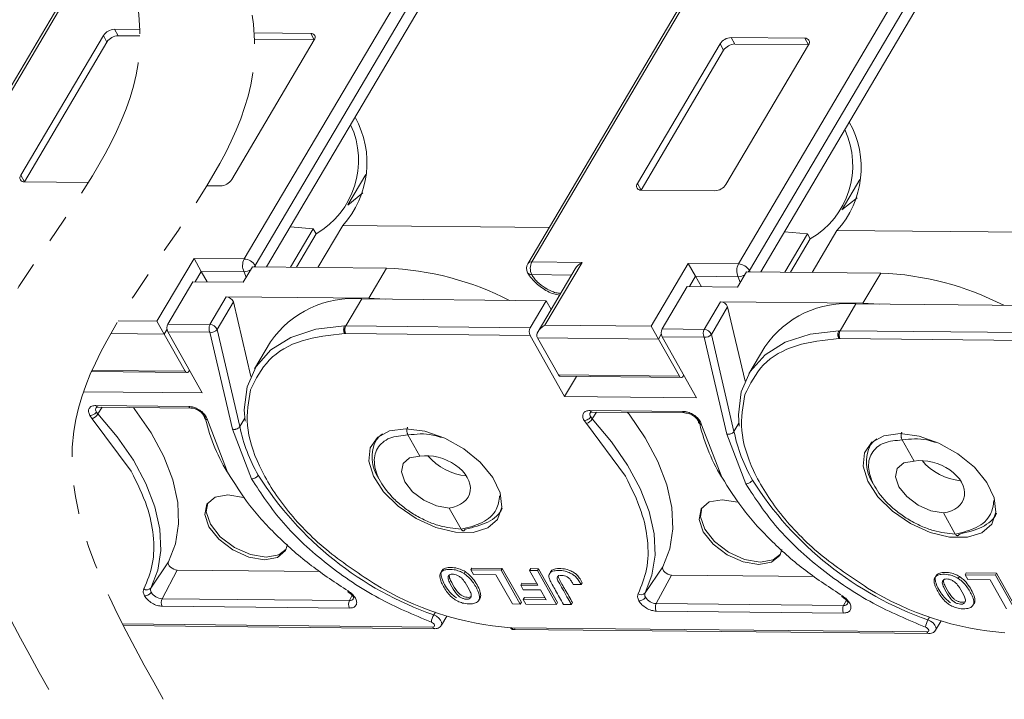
# Model space of a CAD drawing. Header units: millimetres. Extents: x 3292 to 3920, y -521 to -81.
# Tile 28 of 31: x 3741 to 3796, y -197 to -159. Entities that reach past the tile are written whole.
import ezdxf

# ---------------------------------------------------------------- set-up
doc = ezdxf.new("R2010")
doc.units = ezdxf.units.MM
doc.linetypes.add('PHANTOM2', pattern=[31.75, 15.875, -3.175, 3.175, -3.175, 3.175, -3.175])

msp = doc.modelspace()

# ---------------------------------------------------------------- linework, layer by layer
at = {"color": 7, "linetype": 'Continuous', "lineweight": 15}
for p, q in [((3745.236, -155.626), (3735.411, -172.256)), ((3735.641, -172.154), (3745.466, -155.525)), ((3763.671, -155.825), (3753.847, -172.454)), ((3764.28, -156.185), (3754.456, -172.814)), ((3779.362, -156.085), (3769.537, -172.714)), ((3769.767, -172.613), (3779.592, -155.984)), ((3791.022, -156.097), (3781.197, -172.726)), ((3791.631, -156.457), (3781.806, -173.086)), ((3755.088, -172.896), (3764.369, -157.186)), ((3782.439, -173.168), (3791.72, -157.458)), ((3746.053, -160.092), (3741.484, -167.824)), ((3746.253, -160.447), (3746.053, -160.092)), ((3748.072, -159.758), (3746.669, -159.744)), ((3746.669, -159.744), (3746.869, -160.1)), ((3748.079, -160.112), (3746.869, -160.1)), ((3757.526, -159.971), (3754.396, -159.94)), ((3757.526, -159.971), (3757.727, -160.327)), ((3746.253, -160.447), (3741.685, -168.18)), ((3753.159, -168.059), (3757.727, -160.327)), ((3757.727, -160.327), (3754.414, -160.294)), ((3780.179, -160.55), (3775.61, -168.283)), ((3780.38, -160.906), (3780.179, -160.55)), ((3780.509, -168.331), (3785.078, -160.599)), ((3784.877, -160.243), (3780.795, -160.203)), ((3780.795, -160.203), (3780.995, -160.558)), ((3785.077, -160.599), (3780.995, -160.558)), ((3784.877, -160.243), (3785.078, -160.599)), ((3780.38, -160.906), (3775.811, -168.638)), ((3759.585, -169.449), (3760.571, -167.779)), ((3741.484, -167.824), (3741.685, -168.18)), ((3741.685, -168.18), (3745.227, -168.215)), ((3775.61, -168.283), (3775.811, -168.638)), ((3786.935, -169.721), (3787.922, -168.051)), ((3751.792, -168.399), (3752.543, -168.407)), ((3760.415, -168.79), (3759.574, -169.467)), ((3775.811, -168.638), (3779.893, -168.679)), ((3787.766, -169.062), (3786.925, -169.739)), ((3756.401, -170.673), (3757.665, -170.784)), ((3756.41, -172.909), (3757.665, -170.784)), ((3757.826, -171.069), (3756.738, -172.912)), ((3757.665, -170.784), (3757.826, -171.069)), ((3759.3, -170.601), (3757.928, -172.924)), ((3759.3, -170.601), (3770.719, -170.714)), ((3783.751, -170.945), (3785.016, -171.056)), ((3783.76, -173.181), (3785.016, -171.056)), ((3785.016, -171.056), (3785.177, -171.341)), ((3786.651, -170.873), (3785.278, -173.196)), ((3786.651, -170.873), (3798.069, -170.986)), ((3785.177, -171.341), (3784.088, -173.184)), ((3751.071, -172.427), (3749.018, -175.902)), ((3753.847, -172.454), (3751.071, -172.427)), ((3751.472, -173.138), (3751.071, -172.427)), ((3772.543, -172.64), (3769.767, -172.613)), ((3770.49, -176.116), (3772.543, -172.64)), ((3778.421, -172.699), (3776.368, -176.174)), ((3781.197, -172.726), (3778.421, -172.699)), ((3778.823, -173.41), (3778.421, -172.699)), ((3751.132, -173.713), (3751.472, -173.138)), ((3751.8, -173.72), (3751.472, -173.138)), ((3751.472, -173.138), (3753.84, -173.162)), ((3753.796, -173.74), (3754.3, -172.888)), ((3753.84, -173.162), (3753.949, -173.481)), ((3754.3, -172.888), (3761.722, -172.962)), ((3754.456, -172.814), (3754.496, -172.89)), ((3761.722, -172.962), (3760.736, -174.631)), ((3772.166, -172.99), (3770.113, -176.465)), ((3781.147, -174.012), (3781.65, -173.16)), ((3781.65, -173.16), (3789.073, -173.233)), ((3781.806, -173.086), (3781.846, -173.162)), ((3789.073, -173.233), (3788.087, -174.903)), ((3749.628, -176.056), (3751.012, -173.712)), ((3751.012, -173.712), (3753.796, -173.74)), ((3769.76, -173.32), (3771.959, -173.342)), ((3778.483, -173.985), (3778.823, -173.41)), ((3779.151, -173.992), (3778.823, -173.41)), ((3778.823, -173.41), (3781.19, -173.433)), ((3781.19, -173.433), (3781.3, -173.753)), ((3776.978, -176.328), (3778.363, -173.984)), ((3778.363, -173.984), (3781.147, -174.012)), ((3752.857, -174.553), (3751.955, -176.079)), ((3752.348, -176.357), (3753.25, -174.83)), ((3760.736, -174.631), (3752.857, -174.553)), ((3753.25, -174.83), (3754.211, -178.948)), ((3759.472, -176.154), (3760.353, -174.662)), ((3770.559, -174.764), (3760.358, -174.662)), ((3760.736, -174.631), (3761.64, -174.675)), ((3770.559, -174.764), (3769.678, -176.255)), ((3770.559, -174.764), (3770.832, -175.248)), ((3780.208, -174.824), (3779.306, -176.351)), ((3788.087, -174.903), (3780.208, -174.824)), ((3788.087, -174.903), (3788.991, -174.947)), ((3779.699, -176.629), (3780.601, -175.102)), ((3780.601, -175.102), (3781.562, -179.22)), ((3786.822, -176.426), (3787.704, -174.934)), ((3797.91, -175.036), (3787.708, -174.934)), ((3749.018, -175.902), (3746.869, -175.881)), ((3749.419, -176.613), (3749.018, -175.902)), ((3749.419, -176.613), (3749.579, -176.343)), ((3749.623, -176.485), (3751.529, -179.862)), ((3751.951, -176.508), (3749.623, -176.485)), ((3751.955, -176.079), (3749.628, -176.056)), ((3753.204, -181.873), (3751.951, -176.508)), ((3753.602, -181.726), (3752.348, -176.357)), ((3759.4, -176.158), (3759.47, -176.154)), ((3769.678, -176.255), (3759.469, -176.154)), ((3776.368, -176.174), (3770.49, -176.116)), ((3776.769, -176.885), (3776.368, -176.174)), ((3779.306, -176.351), (3776.978, -176.328)), ((3786.751, -176.43), (3786.82, -176.426)), ((3797.029, -176.527), (3786.82, -176.426)), ((3746.458, -176.584), (3749.419, -176.613)), ((3749.419, -176.613), (3750.578, -178.668)), ((3755.306, -177.041), (3754.423, -178.535)), ((3759.468, -176.582), (3759.407, -176.582)), ((3769.674, -176.684), (3759.468, -176.582)), ((3771.579, -180.061), (3769.674, -176.684)), ((3770.075, -176.819), (3776.769, -176.885)), ((3771.234, -178.873), (3770.075, -176.819)), ((3776.769, -176.885), (3776.929, -176.614)), ((3776.769, -176.885), (3777.928, -178.94)), ((3776.974, -176.757), (3778.879, -180.134)), ((3779.301, -176.78), (3776.974, -176.757)), ((3780.554, -182.145), (3779.301, -176.78)), ((3780.952, -181.998), (3779.699, -176.629)), ((3786.818, -176.854), (3786.758, -176.854)), ((3797.025, -176.956), (3786.818, -176.854)), ((3782.656, -177.313), (3781.774, -178.807)), ((3745.395, -178.689), (3750.679, -178.742)), ((3750.578, -178.668), (3745.427, -178.617)), ((3777.928, -178.94), (3771.234, -178.873)), ((3771.335, -178.947), (3778.03, -179.014)), ((3772.232, -178.956), (3771.579, -180.061)), ((3751.529, -179.862), (3744.961, -179.796)), ((3778.879, -180.134), (3771.579, -180.061)), ((3745.636, -180.563), (3750.778, -180.614)), ((3745.654, -180.671), (3745.657, -180.666)), ((3745.987, -180.655), (3745.752, -181.027)), ((3745.759, -180.653), (3750.901, -180.704)), ((3772.987, -180.835), (3778.128, -180.886)), ((3745.435, -181.293), (3745.307, -181.12)), ((3747.596, -184.204), (3745.435, -181.293)), ((3751.743, -181.184), (3751.809, -181.356)), ((3751.809, -181.356), (3752.927, -184.257)), ((3753.602, -181.726), (3753.876, -181.263)), ((3772.785, -181.565), (3772.657, -181.392)), ((3773.004, -180.943), (3773.008, -180.938)), ((3773.337, -180.927), (3773.103, -181.299)), ((3773.109, -180.925), (3778.251, -180.976)), ((3754.254, -184.626), (3753.204, -181.873)), ((3774.947, -184.476), (3772.785, -181.565)), ((3779.094, -181.456), (3779.16, -181.628)), ((3779.16, -181.628), (3780.277, -184.529)), ((3780.952, -181.998), (3781.226, -181.535)), ((3761.247, -182.303), (3761.091, -182.567)), ((3763.57, -183.361), (3762.911, -182.192)), ((3781.604, -184.898), (3780.554, -182.145)), ((3790.92, -183.633), (3790.261, -182.464)), ((3788.597, -182.575), (3788.441, -182.839)), ((3765.85, -187.403), (3765.191, -186.235)), ((3793.201, -187.675), (3792.541, -186.507)), ((3748.679, -190.661), (3749.664, -189.214)), ((3766.453, -189.555), (3766.39, -189.662)), ((3766.453, -189.555), (3768.131, -189.572)), ((3768.068, -189.679), (3768.131, -189.572)), ((3768.131, -189.572), (3769.185, -191.44)), ((3769.641, -189.694), (3769.704, -189.588)), ((3769.704, -189.588), (3770.138, -189.592)), ((3770.075, -189.699), (3770.138, -189.592)), ((3770.138, -189.592), (3771.191, -191.46)), ((3776.03, -190.933), (3777.015, -189.486)), ((3750.144, -189.67), (3749.302, -191.252)), ((3758.04, -189.748), (3750.144, -189.67)), ((3766.077, -189.756), (3766.014, -189.862)), ((3766.39, -189.662), (3766.535, -189.919)), ((3768.068, -189.679), (3766.39, -189.662)), ((3766.535, -189.919), (3767.779, -189.931)), ((3767.779, -189.931), (3768.688, -191.543)), ((3769.122, -191.547), (3768.068, -189.679)), ((3770.075, -189.699), (3769.641, -189.694)), ((3769.641, -189.694), (3770.101, -190.511)), ((3771.129, -191.567), (3770.075, -189.699)), ((3770.8, -189.766), (3770.737, -189.872)), ((3777.495, -189.941), (3776.652, -191.524)), ((3785.39, -190.02), (3777.495, -189.941)), ((3793.428, -190.028), (3793.365, -190.134)), ((3793.804, -189.827), (3793.741, -189.934)), ((3793.741, -189.934), (3793.886, -190.191)), ((3795.419, -189.951), (3793.741, -189.934)), ((3793.804, -189.827), (3795.481, -189.844)), ((3795.419, -189.951), (3795.481, -189.844)), ((3796.472, -191.819), (3795.419, -189.951)), ((3795.481, -189.844), (3796.535, -191.712)), ((3769.212, -190.395), (3769.149, -190.501)), ((3769.294, -190.758), (3769.149, -190.501)), ((3770.101, -190.511), (3769.149, -190.501)), ((3769.212, -190.395), (3770.04, -190.403)), ((3772.058, -190.469), (3772.492, -190.473)), ((3772.492, -190.473), (3772.555, -190.367)), ((3793.886, -190.191), (3795.129, -190.203)), ((3795.129, -190.203), (3796.038, -191.814)), ((3759.668, -191.355), (3749.302, -191.252)), ((3759.668, -191.355), (3759.823, -191.063)), ((3766.832, -191.339), (3766.895, -191.233)), ((3769.291, -191.293), (3769.354, -191.187)), ((3770.246, -190.767), (3769.294, -190.758)), ((3769.354, -191.187), (3770.489, -191.198)), ((3770.55, -191.306), (3770.246, -190.767)), ((3759.67, -191.772), (3749.304, -191.669)), ((3768.688, -191.543), (3769.122, -191.547)), ((3769.122, -191.547), (3769.185, -191.44)), ((3769.435, -191.55), (3769.291, -191.293)), ((3769.291, -191.293), (3770.55, -191.306)), ((3769.435, -191.55), (3771.129, -191.567)), ((3771.129, -191.567), (3771.191, -191.46)), ((3771.519, -191.571), (3771.953, -191.575)), ((3771.953, -191.575), (3772.016, -191.468)), ((3787.018, -191.627), (3776.652, -191.524)), ((3787.018, -191.627), (3787.174, -191.334)), ((3794.182, -191.611), (3794.245, -191.505)), ((3764.425, -192), (3764.336, -192.15)), ((3764.76, -192.721), (3765.061, -192.211)), ((3787.02, -192.044), (3776.654, -191.941)), ((3791.776, -192.272), (3791.687, -192.422)), ((3764.282, -192.821), (3747.107, -192.65)), ((3747.152, -192.739), (3764.405, -192.911)), ((3764.781, -192.664), (3764.76, -192.721)), ((3768.652, -192.864), (3768.591, -192.863)), ((3791.632, -193.093), (3768.652, -192.864)), ((3792.111, -192.993), (3792.412, -192.483)), ((3768.775, -192.954), (3791.755, -193.183)), ((3792.132, -192.936), (3792.111, -192.993))]:
    msp.add_line(p, q, dxfattribs=at)
at = {"color": 7, "linetype": 'Continuous', "lineweight": 15, "flags": 128}
for points in [[(3754.456, -172.814), (3754.407, -172.883), (3754.402, -172.889)], [(3781.806, -173.086), (3781.758, -173.155), (3781.753, -173.161)], [(3753.894, -181.427), (3753.851, -180.802), (3754.007, -179.524), (3754.503, -178.407), (3755.32, -177.485), (3756.434, -176.79), (3757.809, -176.343), (3759.4, -176.158)], [(3781.244, -181.699), (3781.202, -181.074), (3781.358, -179.796), (3781.853, -178.679), (3782.671, -177.757), (3783.785, -177.062), (3785.16, -176.615), (3786.751, -176.43)], [(3750.578, -178.668), (3750.614, -178.714), (3750.656, -178.739), (3750.701, -178.739), (3750.744, -178.716), (3750.781, -178.671), (3750.808, -178.609), (3750.813, -178.593)], [(3777.928, -178.94), (3777.964, -178.986), (3778.007, -179.011), (3778.052, -179.011), (3778.095, -178.988), (3778.132, -178.943), (3778.159, -178.881), (3778.163, -178.865)], [(3749.664, -189.214), (3750.053, -188.215), (3750.221, -187.112), (3750.166, -185.925), (3749.889, -184.675), (3749.394, -183.385), (3748.691, -182.077), (3747.792, -180.775), (3747.713, -180.672)], [(3748.679, -190.661), (3749.064, -189.67), (3749.231, -188.576), (3749.177, -187.399), (3748.902, -186.16), (3748.411, -184.88), (3747.714, -183.582), (3746.822, -182.291), (3745.752, -181.027)], [(3776.03, -190.933), (3776.415, -189.942), (3776.582, -188.848), (3776.527, -187.671), (3776.252, -186.431), (3775.762, -185.152), (3775.065, -183.854), (3774.173, -182.563), (3773.103, -181.299)], [(3777.015, -189.486), (3777.403, -188.487), (3777.571, -187.384), (3777.516, -186.197), (3777.239, -184.947), (3776.745, -183.657), (3776.042, -182.349), (3775.143, -181.047), (3775.063, -180.944)], [(3762.797, -181.847), (3763.844, -181.984), (3764.942, -182.366), (3765.994, -182.957), (3766.907, -183.705), (3767.598, -184.544), (3768.007, -185.4), (3768.098, -186.195), (3767.862, -186.861), (3767.321, -187.336), (3766.522, -187.58), (3765.536, -187.57), (3764.451, -187.308), (3763.364, -186.816), (3762.371, -186.139), (3761.56, -185.336), (3761.003, -184.479), (3760.751, -183.644), (3760.824, -182.905), (3761.217, -182.328), (3761.895, -181.965), (3762.797, -181.847)], [(3761.161, -182.46), (3761.307, -182.291), (3761.507, -182.126)], [(3790.148, -182.118), (3791.195, -182.256), (3792.293, -182.638), (3793.345, -183.229), (3794.257, -183.977), (3794.949, -184.816), (3795.358, -185.672), (3795.449, -186.467), (3795.213, -187.133), (3794.671, -187.608), (3793.872, -187.852), (3792.887, -187.842), (3791.802, -187.58), (3790.715, -187.088), (3789.722, -186.41), (3788.911, -185.608), (3788.354, -184.751), (3788.101, -183.916), (3788.175, -183.177), (3788.568, -182.6), (3789.246, -182.237), (3790.148, -182.118)], [(3788.512, -182.732), (3788.658, -182.563), (3788.858, -182.398)], [(3765.191, -186.235), (3764.498, -186.119), (3763.787, -185.802), (3763.166, -185.333), (3762.731, -184.781), (3762.546, -184.233), (3762.641, -183.77), (3763, -183.464), (3763.57, -183.361)], [(3792.541, -186.507), (3791.848, -186.391), (3791.137, -186.074), (3790.517, -185.605), (3790.081, -185.053), (3789.896, -184.505), (3789.991, -184.042), (3790.351, -183.736), (3790.92, -183.633)], [(3754.973, -189.093), (3754.107, -188.948), (3753.218, -188.552), (3752.442, -187.965), (3751.898, -187.276), (3751.667, -186.59), (3751.785, -186.012), (3752.234, -185.629), (3752.946, -185.5), (3753.813, -185.645), (3753.857, -185.659)], [(3782.324, -189.365), (3781.457, -189.22), (3780.569, -188.824), (3779.793, -188.237), (3779.248, -187.548), (3779.017, -186.862), (3779.136, -186.284), (3779.585, -185.901), (3780.297, -185.772), (3781.163, -185.917), (3781.233, -185.939)], [(3751.831, -185.943), (3751.751, -186.448), (3751.982, -187.134), (3752.526, -187.823), (3753.302, -188.41), (3754.191, -188.806), (3755.057, -188.951)], [(3779.181, -186.215), (3779.101, -186.72), (3779.332, -187.406), (3779.877, -188.095), (3780.653, -188.682), (3781.541, -189.078), (3782.408, -189.223)], [(3756.248, -188.25), (3756.134, -188.581), (3755.685, -188.964), (3754.973, -189.093)], [(3755.057, -188.951), (3755.769, -188.822), (3756.173, -188.508)], [(3783.596, -188.537), (3783.485, -188.853), (3783.036, -189.236), (3782.324, -189.365)], [(3782.408, -189.223), (3783.12, -189.094), (3783.523, -188.78)], [(3749.664, -189.214), (3749.649, -189.277), (3749.662, -189.351), (3749.704, -189.429), (3749.769, -189.504), (3749.854, -189.571), (3749.95, -189.624), (3750.049, -189.657), (3750.144, -189.67)], [(3777.015, -189.486), (3776.999, -189.549), (3777.013, -189.623), (3777.054, -189.701), (3777.12, -189.776), (3777.204, -189.843), (3777.3, -189.896), (3777.4, -189.929), (3777.495, -189.941)], [(3759.603, -190.825), (3759.587, -190.849), (3759.577, -190.864), (3759.571, -190.871), (3759.571, -190.87)], [(3786.954, -191.097), (3786.938, -191.121), (3786.927, -191.136), (3786.922, -191.143), (3786.921, -191.142)], [(3764.336, -192.15), (3764.485, -192.222), (3764.617, -192.321), (3764.717, -192.436), (3764.774, -192.554), (3764.781, -192.662), (3764.781, -192.664)], [(3764.205, -192.554), (3764.264, -192.582), (3764.316, -192.622), (3764.356, -192.667), (3764.379, -192.714), (3764.382, -192.757), (3764.365, -192.791), (3764.33, -192.813), (3764.282, -192.821)], [(3791.556, -192.826), (3791.615, -192.854), (3791.667, -192.894), (3791.707, -192.939), (3791.729, -192.986), (3791.732, -193.029), (3791.716, -193.063), (3791.681, -193.085), (3791.632, -193.093)], [(3791.687, -192.422), (3791.836, -192.494), (3791.967, -192.593), (3792.067, -192.708), (3792.124, -192.826), (3792.132, -192.934), (3792.132, -192.936)]]:
    msp.add_lwpolyline(points, dxfattribs=at)
at = {"color": 7, "linetype": 'Continuous', "lineweight": 15}
for centre, radius, start, end in [((3746.696, -160.512), 0.769, 92.0373, 146.8179), ((3746.896, -160.868), 0.769, 92.0373, 146.8179), ((3757.559, -160.187), 0.218, 320.211, 98.6442), ((3780.822, -160.971), 0.769, 92.0373, 146.8179), ((3781.023, -161.326), 0.769, 92.0373, 146.8179), ((3784.91, -160.459), 0.218, 320.211, 98.6442), ((3755.474, -167.001), 4.699, 300.0432, 24.8613), ((3755.484, -167.13), 5.158, 317.7133, 29.2632), ((3782.834, -167.402), 5.158, 317.7133, 29.2632), ((3782.824, -167.273), 4.699, 300.0432, 24.8613), ((3741.652, -167.964), 0.218, 140.211, 278.6442), ((3752.515, -167.639), 0.769, 272.0373, 326.8179), ((3775.778, -168.422), 0.218, 140.211, 278.6442), ((3779.866, -167.911), 0.769, 272.0373, 326.8179), ((3754.525, -172.815), 0.768, 152.0331, 206.8221), ((3753.804, -173.222), 0.768, 32.0331, 86.8221), ((3769.968, -172.968), 0.5, 149.4249, 209.4276), ((3769.74, -172.863), 0.251, 83.81, 143.7347), ((3770.446, -172.973), 0.768, 152.0331, 206.8221), ((3781.876, -173.087), 0.768, 152.0331, 206.8221), ((3781.155, -173.494), 0.768, 32.0331, 86.8221), ((3753.819, -172.429), 0.733, 271.5901, 301.3961), ((3761.088, -189.28), 16.331, 62.8879, 87.7746), ((3769.732, -173.082), 0.24, 213.4737, 276.6896), ((3788.439, -189.552), 16.331, 62.8879, 87.7746), ((3781.17, -172.7), 0.733, 271.5901, 301.3961), ((3752.843, -174.989), 0.437, 21.3105, 88.2063), ((3759.859, -180.159), 5.518, 84.9102, 145.6013), ((3780.194, -175.261), 0.437, 21.3105, 88.2063), ((3787.209, -180.431), 5.518, 84.9102, 145.6013), ((3750.039, -176.274), 0.466, 152.0331, 206.8221), ((3752.367, -176.298), 0.466, 152.0331, 206.8221), ((3752.038, -176.137), 0.38, 256.8367, 324.7558), ((3751.942, -176.515), 0.437, 21.3105, 88.2063), ((3759.891, -176.371), 0.473, 164.9284, 206.5629), ((3770.09, -176.474), 0.466, 152.0331, 206.8221), ((3777.39, -176.546), 0.466, 152.0331, 206.8221), ((3779.717, -176.57), 0.466, 152.0331, 206.8221), ((3779.292, -176.787), 0.437, 21.3105, 88.2063), ((3787.241, -176.643), 0.473, 164.9284, 206.5629), ((3779.388, -176.409), 0.38, 256.8367, 324.7558), ((3771.346, -178.826), 0.122, 202.656, 264.887), ((3745.86, -180.781), 0.234, 152.1267, 216.8181), ((3745.771, -180.507), 0.146, 202.383, 265.1601), ((3750.914, -180.558), 0.147, 202.4741, 264.2457), ((3773.122, -180.779), 0.146, 202.383, 265.1601), ((3778.264, -180.83), 0.147, 202.4741, 264.2457), ((3745.177, -180.661), 0.682, 292.221, 327.543), ((3746.167, -180.637), 0.57, 209.8948, 223.2837), ((3751.848, -181.138), 0.221, 203.0502, 259.9946), ((3761.826, -178.878), 10.407, 192.2476, 210.969), ((3772.528, -180.933), 0.682, 292.221, 327.543), ((3773.211, -181.053), 0.234, 152.1267, 216.8181), ((3773.518, -180.909), 0.57, 209.8948, 223.2837), ((3789.177, -179.15), 10.407, 192.2476, 210.969), ((3762.298, -179.95), 8.876, 191.5427, 210.202), ((3779.198, -181.41), 0.221, 203.0502, 259.9946), ((3762.982, -183.422), 2.059, 152.1644, 215.3955), ((3789.649, -180.222), 8.876, 191.5427, 210.202), ((3790.333, -183.694), 2.059, 152.1644, 215.3955), ((3766.455, -181.269), 3.202, 220.2871, 264.4174), ((3793.806, -181.541), 3.202, 220.2871, 264.4174), ((3770.526, -174.42), 18.78, 212.1561, 250.7561), ((3797.877, -174.692), 18.78, 212.1561, 250.7561), ((3748.459, -190.474), 0.289, 235.8263, 319.7248), ((3748.911, -190.756), 0.251, 157.6361, 214.6524), ((3769.884, -176.015), 16.898, 238.2774, 265.6137), ((3797.234, -176.287), 16.898, 238.2774, 265.6137), ((3749.343, -190.5), 0.753, 212.033, 266.8221), ((3749.723, -191.458), 0.469, 153.8942, 206.6934), ((3759.697, -191.119), 0.238, 262.8197, 327.5993), ((3775.81, -190.746), 0.289, 235.8263, 319.7248), ((3776.262, -191.028), 0.251, 157.6361, 214.6524), ((3776.694, -190.772), 0.753, 212.033, 266.8221), ((3760.089, -191.561), 0.469, 153.8942, 206.6934), ((3777.073, -191.73), 0.469, 153.8942, 206.6934), ((3787.439, -191.833), 0.469, 153.8942, 206.6934), ((3787.048, -191.391), 0.238, 262.8197, 327.5993), ((3765.19, -192.651), 0.99, 149.619, 174.3706), ((3764.421, -192.759), 0.152, 203.8077, 263.7242), ((3768.79, -192.805), 0.15, 203.2684, 264.289), ((3792.541, -192.923), 0.99, 149.619, 174.3706), ((3791.772, -193.031), 0.152, 203.8077, 263.7242)]:
    msp.add_arc(centre, radius, start, end, dxfattribs=at)
for centre, major_axis, ratio, start_param, end_param in [((3772.744, -172.996), (-0.616, -0.347), 0.577382, 4.712389, 5.497706), ((3770.69, -176.471), (-0.616, -0.347), 0.577382, 4.712389, 6.283185), ((3764.38, -184.798), (1.936, -0.657), 0.673766, 5.357573, 8.499166), ((3791.731, -185.07), (1.936, -0.657), 0.673766, 5.357573, 8.499166)]:
    msp.add_ellipse(centre, major_axis=major_axis, ratio=ratio, start_param=start_param, end_param=end_param, dxfattribs=at)
at = {"color": 3, "linetype": 'PHANTOM2', "lineweight": 9, "ltscale": 0.5}
for points in [[(3743.027, -146.786), (3747.975, -161.632), (3738.078, -181.426), (3743.027, -196.272)], [(3749.369, -147.333), (3754.318, -162.179), (3744.42, -181.973), (3749.369, -196.819)]]:
    msp.add_spline(points, degree=3, dxfattribs=at)
at = {"color": 7, "linetype": 'Continuous', "lineweight": 15}
for points, knots in [([(3769.532, -173.214), (3769.603, -173.324), (3769.797, -173.625), (3770.286, -174.049), (3770.848, -174.375), (3771.191, -174.439), (3771.298, -174.459)], [0, 0, 0, 0, 0.187855, 0.517251, 0.847779, 1, 1, 1, 1]), ([(3771.356, -174.362), (3771.27, -174.352), (3771.095, -174.332), (3770.814, -174.222), (3770.632, -174.13), (3770.541, -174.075), (3770.529, -174.068), (3770.355, -173.964), (3770.121, -173.781), (3769.943, -173.583), (3769.866, -173.484), (3769.818, -173.417), (3769.78, -173.354), (3769.76, -173.32)], [0, 0, 0, 0, 0.143531, 0.290073, 0.436873, 0.437509, 0.442594, 0.456793, 0.729045, 0.864377, 0.871149, 0.931871, 1, 1, 1, 1]), ([(3759.434, -176.248), (3759.426, -176.271), (3759.413, -176.311), (3759.4, -176.383), (3759.393, -176.455), (3759.395, -176.527), (3759.403, -176.564), (3759.407, -176.582)], [0, 0, 0, 0, 0.200957, 0.349358, 0.590717, 0.801155, 1, 1, 1, 1]), ([(3759.469, -176.154), (3759.462, -176.166), (3759.445, -176.194), (3759.438, -176.228), (3759.434, -176.248)], [0, 0, 0, 0, 0.417545, 1, 1, 1, 1]), ([(3786.784, -176.52), (3786.777, -176.543), (3786.764, -176.583), (3786.751, -176.655), (3786.744, -176.727), (3786.746, -176.799), (3786.754, -176.836), (3786.758, -176.854)], [0, 0, 0, 0, 0.200957, 0.349358, 0.590717, 0.801155, 1, 1, 1, 1]), ([(3786.82, -176.426), (3786.813, -176.438), (3786.796, -176.466), (3786.789, -176.5), (3786.784, -176.52)], [0, 0, 0, 0, 0.417545, 1, 1, 1, 1]), ([(3759.407, -176.582), (3758.59, -176.672), (3756.921, -176.857), (3755.07, -177.939), (3754.492, -179.105), (3754.203, -179.688)], [0, 0, 0, 0, 0.324045, 0.662023, 1, 1, 1, 1]), ([(3786.758, -176.854), (3785.941, -176.944), (3784.271, -177.129), (3782.42, -178.21), (3781.843, -179.377), (3781.554, -179.96)], [0, 0, 0, 0, 0.324045, 0.662023, 1, 1, 1, 1]), ([(3754.203, -179.688), (3754.089, -180.329), (3753.861, -181.611), (3754.577, -183.921), (3756.068, -186.295), (3758.264, -188.579), (3760.1, -189.794), (3760.999, -190.388)], [0, 0, 0, 0, 0.196619, 0.393237, 0.598309, 0.803381, 1, 1, 1, 1]), ([(3781.554, -179.96), (3781.44, -180.601), (3781.211, -181.883), (3781.927, -184.193), (3783.419, -186.567), (3785.615, -188.851), (3787.451, -190.066), (3788.349, -190.66)], [0, 0, 0, 0, 0.196619, 0.393237, 0.598309, 0.803381, 1, 1, 1, 1]), ([(3745.307, -181.12), (3745.275, -181.046), (3745.211, -180.898), (3745.255, -180.713), (3745.396, -180.585), (3745.556, -180.57), (3745.636, -180.563)], [0, 0, 0, 0, 0.250177, 0.500521, 0.750628, 1, 1, 1, 1]), ([(3745.658, -180.667), (3745.657, -180.668), (3745.655, -180.67), (3745.691, -180.654), (3745.733, -180.653), (3745.759, -180.653)], [0, 0, 0, 0, 0.206366, 0.51494, 1, 1, 1, 1]), ([(3750.778, -180.614), (3750.867, -180.623), (3751.041, -180.641), (3751.285, -180.751), (3751.467, -180.872), (3751.624, -181.009), (3751.699, -181.118), (3751.743, -181.184)], [0, 0, 0, 0, 0.249471, 0.485923, 0.631324, 0.776361, 1, 1, 1, 1]), ([(3750.898, -180.704), (3750.937, -180.706), (3751.015, -180.712), (3751.141, -180.747), (3751.265, -180.801), (3751.38, -180.871), (3751.481, -180.954), (3751.561, -181.044), (3751.62, -181.137), (3751.636, -181.195), (3751.644, -181.225)], [0, 0, 0, 0, 0.1272889, 0.2539041, 0.3798551, 0.505152, 0.6298047, 0.7538234, 0.8772184, 1, 1, 1, 1]), ([(3772.657, -181.392), (3772.625, -181.318), (3772.561, -181.17), (3772.606, -180.985), (3772.747, -180.857), (3772.907, -180.842), (3772.987, -180.835)], [0, 0, 0, 0, 0.250177, 0.500521, 0.750628, 1, 1, 1, 1]), ([(3778.128, -180.886), (3778.218, -180.895), (3778.392, -180.913), (3778.636, -181.023), (3778.817, -181.144), (3778.975, -181.281), (3779.049, -181.39), (3779.094, -181.456)], [0, 0, 0, 0, 0.249471, 0.485923, 0.631324, 0.776361, 1, 1, 1, 1]), ([(3745.307, -181.12), (3745.343, -181.117), (3745.418, -181.11), (3745.531, -181.057), (3745.62, -180.99), (3745.656, -180.943), (3745.673, -180.921)], [0, 0, 0, 0, 0.270897, 0.562244, 0.789076, 1, 1, 1, 1]), ([(3772.657, -181.392), (3772.693, -181.389), (3772.768, -181.382), (3772.881, -181.329), (3772.971, -181.262), (3773.007, -181.215), (3773.024, -181.193)], [0, 0, 0, 0, 0.270897, 0.562244, 0.789076, 1, 1, 1, 1]), ([(3773.009, -180.939), (3773.008, -180.94), (3773.006, -180.942), (3773.042, -180.926), (3773.084, -180.925), (3773.109, -180.925)], [0, 0, 0, 0, 0.206366, 0.51494, 1, 1, 1, 1]), ([(3778.249, -180.976), (3778.288, -180.978), (3778.366, -180.983), (3778.492, -181.019), (3778.615, -181.073), (3778.73, -181.143), (3778.831, -181.226), (3778.912, -181.316), (3778.97, -181.409), (3778.987, -181.467), (3778.995, -181.497)], [0, 0, 0, 0, 0.127289, 0.253904, 0.379855, 0.505152, 0.629805, 0.753823, 0.877218, 1, 1, 1, 1]), ([(3753.602, -181.726), (3753.586, -181.748), (3753.552, -181.794), (3753.479, -181.84), (3753.406, -181.868), (3753.341, -181.882), (3753.271, -181.886), (3753.227, -181.878), (3753.204, -181.873)], [0, 0, 0, 0, 0.197231, 0.429158, 0.558746, 0.697086, 0.844173, 1, 1, 1, 1]), ([(3762.911, -182.192), (3762.898, -182.167), (3762.877, -182.125), (3762.859, -182.049), (3762.852, -181.984), (3762.852, -181.917), (3762.859, -181.853), (3762.873, -181.8), (3762.885, -181.773), (3762.889, -181.763)], [0, 0, 0, 0, 0.204049, 0.340626, 0.499474, 0.615725, 0.75984, 0.920238, 1, 1, 1, 1]), ([(3765.85, -187.403), (3765.453, -187.365), (3764.842, -187.305), (3763.961, -186.972), (3763.292, -186.63), (3762.669, -186.208), (3761.968, -185.599), (3761.317, -184.767), (3761.032, -183.94), (3761.05, -183.337), (3761.202, -182.924), (3761.49, -182.591), (3762.003, -182.272), (3762.553, -182.224), (3762.911, -182.192)], [0, 0, 0, 0, 0.120094, 0.184653, 0.250509, 0.316292, 0.380636, 0.5, 0.619364, 0.683708, 0.749491, 0.815347, 0.879906, 1, 1, 1, 1]), ([(3762.911, -182.192), (3763.364, -182.143), (3763.97, -182.078), (3764.596, -182.281), (3764.754, -182.332)], [0, 0, 0, 0, 0.747581, 1, 1, 1, 1]), ([(3780.952, -181.998), (3780.937, -182.02), (3780.903, -182.066), (3780.83, -182.112), (3780.756, -182.14), (3780.692, -182.154), (3780.622, -182.158), (3780.577, -182.15), (3780.554, -182.145)], [0, 0, 0, 0, 0.197231, 0.429158, 0.558746, 0.697086, 0.844173, 1, 1, 1, 1]), ([(3793.201, -187.675), (3792.803, -187.636), (3792.193, -187.577), (3791.311, -187.244), (3790.643, -186.902), (3790.02, -186.48), (3789.318, -185.871), (3788.668, -185.039), (3788.382, -184.212), (3788.4, -183.609), (3788.552, -183.196), (3788.84, -182.863), (3789.354, -182.544), (3789.903, -182.496), (3790.261, -182.464)], [0, 0, 0, 0, 0.1200938, 0.1846527, 0.2505093, 0.3162915, 0.3806362, 0.5, 0.6193638, 0.6837085, 0.7494907, 0.8153473, 0.8799062, 1, 1, 1, 1]), ([(3790.261, -182.464), (3790.249, -182.439), (3790.228, -182.397), (3790.21, -182.321), (3790.203, -182.256), (3790.203, -182.189), (3790.21, -182.125), (3790.223, -182.072), (3790.235, -182.045), (3790.24, -182.035)], [0, 0, 0, 0, 0.204049, 0.340626, 0.499474, 0.615725, 0.75984, 0.920238, 1, 1, 1, 1]), ([(3790.261, -182.464), (3790.714, -182.415), (3791.321, -182.35), (3791.947, -182.553), (3792.105, -182.604)], [0, 0, 0, 0, 0.747581, 1, 1, 1, 1]), ([(3748.297, -190.713), (3748.481, -190.269), (3748.857, -189.368), (3748.873, -187.802), (3748.522, -186.067), (3747.921, -184.857), (3747.596, -184.204)], [0, 0, 0, 0, 0.244254, 0.496621, 0.728157, 1, 1, 1, 1]), ([(3752.927, -184.257), (3753.308, -184.865), (3754.071, -186.083), (3755.675, -187.833), (3757.516, -189.457), (3758.911, -190.371), (3759.603, -190.825)], [0, 0, 0, 0, 0.252852, 0.506156, 0.754853, 1, 1, 1, 1]), ([(3754.254, -184.626), (3754.291, -184.622), (3754.369, -184.615), (3754.486, -184.558), (3754.576, -184.487), (3754.611, -184.439), (3754.627, -184.415)], [0, 0, 0, 0, 0.270259, 0.562427, 0.789735, 1, 1, 1, 1]), ([(3764.205, -192.554), (3763.223, -192.142), (3761.204, -191.297), (3758.368, -189.379), (3755.878, -187.102), (3754.792, -185.447), (3754.254, -184.626)], [0, 0, 0, 0, 0.237855, 0.488911, 0.746343, 1, 1, 1, 1]), ([(3775.647, -190.985), (3775.832, -190.541), (3776.207, -189.64), (3776.224, -188.074), (3775.873, -186.339), (3775.272, -185.129), (3774.947, -184.476)], [0, 0, 0, 0, 0.244254, 0.496621, 0.728157, 1, 1, 1, 1]), ([(3780.277, -184.529), (3780.659, -185.137), (3781.422, -186.355), (3783.026, -188.105), (3784.867, -189.729), (3786.262, -190.643), (3786.954, -191.097)], [0, 0, 0, 0, 0.252852, 0.506156, 0.754853, 1, 1, 1, 1]), ([(3781.604, -184.898), (3781.642, -184.894), (3781.719, -184.887), (3781.836, -184.83), (3781.927, -184.759), (3781.961, -184.71), (3781.978, -184.687)], [0, 0, 0, 0, 0.270259, 0.562427, 0.789735, 1, 1, 1, 1]), ([(3791.556, -192.826), (3790.574, -192.414), (3788.555, -191.569), (3785.718, -189.651), (3783.228, -187.374), (3782.143, -185.719), (3781.604, -184.898)], [0, 0, 0, 0, 0.237855, 0.488911, 0.746343, 1, 1, 1, 1]), ([(3767.985, -185.555), (3767.946, -185.815), (3767.856, -186.414), (3767.087, -187.112), (3766.259, -187.307), (3765.85, -187.403)], [0, 0, 0, 0, 0.279487, 0.643591, 1, 1, 1, 1]), ([(3768.131, -186.245), (3768.13, -186.248), (3767.997, -186.574), (3767.385, -187.088), (3766.528, -187.297), (3766.1, -187.402)], [0, 0, 0, 0, 0.0049582, 0.5027827, 1, 1, 1, 1]), ([(3795.336, -185.827), (3795.297, -186.087), (3795.207, -186.686), (3794.437, -187.384), (3793.61, -187.579), (3793.201, -187.675)], [0, 0, 0, 0, 0.279487, 0.643591, 1, 1, 1, 1]), ([(3795.481, -186.517), (3795.48, -186.52), (3795.348, -186.846), (3794.736, -187.36), (3793.879, -187.569), (3793.45, -187.674)], [0, 0, 0, 0, 0.0049582, 0.5027827, 1, 1, 1, 1]), ([(3766.072, -187.406), (3766.065, -187.418), (3766.048, -187.449), (3766.016, -187.48), (3765.98, -187.495), (3765.94, -187.493), (3765.894, -187.469), (3765.865, -187.425), (3765.85, -187.403)], [0, 0, 0, 0, 0.117799, 0.292406, 0.452272, 0.572429, 0.783057, 1, 1, 1, 1]), ([(3793.422, -187.678), (3793.415, -187.69), (3793.399, -187.721), (3793.366, -187.752), (3793.331, -187.767), (3793.291, -187.765), (3793.245, -187.741), (3793.215, -187.697), (3793.201, -187.675)], [0, 0, 0, 0, 0.117799, 0.292406, 0.452272, 0.572429, 0.783057, 1, 1, 1, 1]), ([(3765.589, -191.205), (3765.516, -191.152), (3765.322, -191.012), (3765.003, -190.609), (3764.768, -190.184), (3764.721, -189.818), (3764.806, -189.649), (3764.997, -189.54), (3765.286, -189.51), (3765.621, -189.549), (3765.899, -189.651), (3766.034, -189.731), (3766.077, -189.756)], [0, 0, 0, 0, 0.068925, 0.181835, 0.429589, 0.512717, 0.596699, 0.671038, 0.773392, 0.880953, 0.962175, 1, 1, 1, 1]), ([(3770.807, -189.77), (3770.829, -189.738), (3770.885, -189.654), (3771.117, -189.581), (3771.437, -189.572), (3771.776, -189.647), (3772.032, -189.759), (3772.239, -189.908), (3772.42, -190.116), (3772.505, -190.274), (3772.555, -190.367)], [0, 0, 0, 0, 0.078606, 0.2069388, 0.4061748, 0.5468783, 0.6491422, 0.7363127, 0.84596, 1, 1, 1, 1]), ([(3766.014, -189.862), (3765.924, -189.813), (3765.743, -189.713), (3765.407, -189.629), (3765.093, -189.619), (3764.826, -189.69), (3764.687, -189.832), (3764.664, -190.014), (3764.703, -190.193), (3764.782, -190.397), (3764.911, -190.64), (3765.09, -190.911), (3765.294, -191.147), (3765.461, -191.266), (3765.527, -191.312)], [0, 0, 0, 0, 0.077726, 0.155352, 0.276594, 0.36227, 0.448522, 0.525591, 0.586453, 0.64883, 0.745829, 0.844558, 0.939133, 1, 1, 1, 1]), ([(3765.14, -190.017), (3765.135, -190.042), (3765.118, -190.138), (3765.24, -190.428), (3765.426, -190.76), (3765.645, -191.058), (3765.831, -191.189), (3765.981, -191.258), (3766.13, -191.289), (3766.26, -191.279), (3766.354, -191.234), (3766.387, -191.183), (3766.402, -191.158)], [0, 0, 0, 0, 0.049968, 0.193018, 0.475404, 0.617015, 0.680621, 0.743737, 0.81298, 0.874323, 0.941059, 1, 1, 1, 1]), ([(3766.402, -191.158), (3766.408, -191.135), (3766.429, -191.052), (3766.325, -190.773), (3766.142, -190.446), (3765.922, -190.143), (3765.734, -189.999), (3765.583, -189.924), (3765.434, -189.884), (3765.303, -189.884), (3765.192, -189.924), (3765.158, -189.984), (3765.14, -190.017)], [0, 0, 0, 0, 0.047136, 0.170596, 0.457333, 0.600622, 0.668644, 0.736207, 0.798456, 0.860666, 0.924302, 1, 1, 1, 1]), ([(3765.203, -189.91), (3765.198, -189.935), (3765.181, -190.032), (3765.303, -190.322), (3765.488, -190.653), (3765.708, -190.951), (3765.894, -191.082), (3766.045, -191.152), (3766.192, -191.181), (3766.315, -191.176), (3766.366, -191.145), (3766.389, -191.131)], [0, 0, 0, 0, 0.054028, 0.208702, 0.514034, 0.667152, 0.735927, 0.804172, 0.879041, 0.945368, 1, 1, 1, 1]), ([(3765.527, -191.312), (3765.616, -191.361), (3765.796, -191.46), (3766.132, -191.542), (3766.451, -191.55), (3766.722, -191.475), (3766.864, -191.328), (3766.881, -191.139), (3766.837, -190.955), (3766.753, -190.751), (3766.624, -190.513), (3766.445, -190.249), (3766.241, -190.02), (3766.076, -189.906), (3766.014, -189.862)], [0, 0, 0, 0, 0.077118, 0.154064, 0.277592, 0.365915, 0.454804, 0.533143, 0.595307, 0.659002, 0.75277, 0.848192, 0.942337, 1, 1, 1, 1]), ([(3766.077, -189.756), (3766.153, -189.81), (3766.351, -189.952), (3766.67, -190.352), (3766.907, -190.775), (3766.947, -191.131), (3766.899, -191.267), (3766.831, -191.305), (3766.824, -191.309)], [0, 0, 0, 0, 0.117457, 0.305676, 0.706483, 0.844452, 0.983916, 1, 1, 1, 1]), ([(3772.492, -190.473), (3772.453, -190.402), (3772.375, -190.257), (3772.224, -190.06), (3772.03, -189.903), (3771.796, -189.785), (3771.481, -189.692), (3771.151, -189.679), (3770.888, -189.732), (3770.745, -189.835), (3770.693, -189.976), (3770.725, -190.141), (3770.806, -190.312), (3770.93, -190.525), (3771.164, -190.945), (3771.372, -191.311), (3771.519, -191.571)], [0, 0, 0, 0, 0.060966, 0.122555, 0.166943, 0.211374, 0.27887, 0.373201, 0.446631, 0.499185, 0.54401, 0.599254, 0.643956, 0.689261, 0.779896, 1, 1, 1, 1]), ([(3771.953, -191.575), (3771.912, -191.503), (3771.709, -191.144), (3771.471, -190.705), (3771.228, -190.302), (3771.171, -190.159), (3771.162, -190.076), (3771.196, -190.017), (3771.281, -189.975), (3771.409, -189.963), (3771.564, -189.976), (3771.663, -190.019), (3771.713, -190.041)], [0, 0, 0, 0, 0.10516, 0.525798, 0.642954, 0.69438, 0.736747, 0.770674, 0.814759, 0.886948, 0.943322, 1, 1, 1, 1]), ([(3771.239, -189.951), (3771.238, -189.952), (3771.225, -189.969), (3771.231, -190.035), (3771.327, -190.301), (3771.648, -190.793), (3771.887, -191.233), (3772.016, -191.468)], [0, 0, 0, 0, 0.003933, 0.049021, 0.135844, 0.537241, 1, 1, 1, 1]), ([(3771.713, -190.041), (3771.736, -190.054), (3771.791, -190.085), (3771.882, -190.172), (3771.968, -190.304), (3772.025, -190.41), (3772.058, -190.469)], [0, 0, 0, 0, 0.120772, 0.299416, 0.603738, 1, 1, 1, 1]), ([(3793.365, -190.134), (3793.274, -190.085), (3793.093, -189.985), (3792.758, -189.901), (3792.443, -189.891), (3792.176, -189.961), (3792.037, -190.104), (3792.014, -190.286), (3792.054, -190.465), (3792.133, -190.669), (3792.261, -190.912), (3792.441, -191.183), (3792.645, -191.419), (3792.812, -191.538), (3792.877, -191.584)], [0, 0, 0, 0, 0.077726, 0.155352, 0.276594, 0.36227, 0.448522, 0.525591, 0.586453, 0.64883, 0.745829, 0.844558, 0.939133, 1, 1, 1, 1]), ([(3792.94, -191.477), (3792.866, -191.424), (3792.672, -191.284), (3792.353, -190.881), (3792.118, -190.456), (3792.071, -190.09), (3792.156, -189.921), (3792.347, -189.812), (3792.637, -189.782), (3792.971, -189.821), (3793.249, -189.923), (3793.385, -190.003), (3793.428, -190.028)], [0, 0, 0, 0, 0.068925, 0.181835, 0.429589, 0.512717, 0.596699, 0.671038, 0.773392, 0.880953, 0.962175, 1, 1, 1, 1]), ([(3793.752, -191.43), (3793.758, -191.407), (3793.779, -191.324), (3793.675, -191.045), (3793.492, -190.718), (3793.272, -190.415), (3793.085, -190.271), (3792.933, -190.196), (3792.785, -190.156), (3792.653, -190.156), (3792.542, -190.196), (3792.509, -190.256), (3792.49, -190.289)], [0, 0, 0, 0, 0.047136, 0.170596, 0.457333, 0.600622, 0.668644, 0.736207, 0.798456, 0.860666, 0.924302, 1, 1, 1, 1]), ([(3792.877, -191.584), (3792.967, -191.633), (3793.147, -191.732), (3793.483, -191.814), (3793.801, -191.822), (3794.072, -191.747), (3794.214, -191.6), (3794.232, -191.411), (3794.187, -191.227), (3794.104, -191.023), (3793.975, -190.785), (3793.795, -190.521), (3793.591, -190.292), (3793.427, -190.178), (3793.365, -190.134)], [0, 0, 0, 0, 0.077118, 0.154064, 0.277592, 0.365915, 0.454804, 0.533143, 0.595307, 0.659002, 0.75277, 0.848192, 0.942337, 1, 1, 1, 1]), ([(3793.428, -190.028), (3793.504, -190.082), (3793.702, -190.224), (3794.02, -190.624), (3794.258, -191.047), (3794.297, -191.403), (3794.25, -191.539), (3794.181, -191.577), (3794.174, -191.581)], [0, 0, 0, 0, 0.117457, 0.305676, 0.706483, 0.844452, 0.983916, 1, 1, 1, 1]), ([(3792.49, -190.289), (3792.486, -190.314), (3792.469, -190.41), (3792.59, -190.7), (3792.776, -191.032), (3792.995, -191.33), (3793.182, -191.461), (3793.332, -191.53), (3793.48, -191.561), (3793.611, -191.551), (3793.705, -191.506), (3793.737, -191.455), (3793.752, -191.43)], [0, 0, 0, 0, 0.049968, 0.193018, 0.475404, 0.617015, 0.680621, 0.743737, 0.81298, 0.874323, 0.941059, 1, 1, 1, 1]), ([(3792.553, -190.182), (3792.549, -190.207), (3792.532, -190.304), (3792.653, -190.594), (3792.839, -190.925), (3793.058, -191.223), (3793.245, -191.354), (3793.395, -191.424), (3793.542, -191.453), (3793.666, -191.448), (3793.716, -191.417), (3793.739, -191.403)], [0, 0, 0, 0, 0.054028, 0.208702, 0.514034, 0.667152, 0.735927, 0.804172, 0.879041, 0.945368, 1, 1, 1, 1]), ([(3748.338, -191.099), (3748.305, -191.026), (3748.24, -190.882), (3748.278, -190.769), (3748.297, -190.713)], [0, 0, 0, 0, 0.502524, 1, 1, 1, 1]), ([(3748.338, -191.099), (3748.374, -191.096), (3748.449, -191.089), (3748.562, -191.036), (3748.652, -190.969), (3748.688, -190.922), (3748.705, -190.899)], [0, 0, 0, 0, 0.270872, 0.562222, 0.789066, 1, 1, 1, 1]), ([(3749.304, -191.669), (3749.215, -191.66), (3749.035, -191.641), (3748.745, -191.509), (3748.538, -191.351), (3748.407, -191.209), (3748.361, -191.135), (3748.338, -191.099)], [0, 0, 0, 0, 0.249007, 0.500519, 0.750159, 0.87592, 1, 1, 1, 1]), ([(3759.571, -190.87), (3759.625, -190.905), (3759.73, -190.971), (3759.836, -191.07), (3759.9, -191.153), (3759.908, -191.191), (3759.911, -191.21)], [0, 0, 0, 0, 0.270141, 0.523627, 0.765192, 1, 1, 1, 1]), ([(3759.999, -191.215), (3760.03, -191.285), (3760.079, -191.395), (3760.072, -191.525), (3760.039, -191.614), (3759.977, -191.686), (3759.866, -191.755), (3759.747, -191.765), (3759.67, -191.772)], [0, 0, 0, 0, 0.239443, 0.369505, 0.5, 0.630063, 0.760557, 1, 1, 1, 1]), ([(3775.689, -191.371), (3775.656, -191.298), (3775.591, -191.154), (3775.629, -191.041), (3775.647, -190.985)], [0, 0, 0, 0, 0.502524, 1, 1, 1, 1]), ([(3775.689, -191.371), (3775.725, -191.367), (3775.8, -191.361), (3775.913, -191.308), (3776.002, -191.241), (3776.038, -191.194), (3776.055, -191.171)], [0, 0, 0, 0, 0.270872, 0.562222, 0.789066, 1, 1, 1, 1]), ([(3786.921, -191.142), (3786.976, -191.177), (3787.081, -191.243), (3787.186, -191.342), (3787.251, -191.425), (3787.258, -191.463), (3787.262, -191.482)], [0, 0, 0, 0, 0.270141, 0.523627, 0.765192, 1, 1, 1, 1]), ([(3776.654, -191.941), (3776.565, -191.932), (3776.386, -191.913), (3776.096, -191.781), (3775.889, -191.622), (3775.757, -191.481), (3775.712, -191.407), (3775.689, -191.371)], [0, 0, 0, 0, 0.249007, 0.500519, 0.750159, 0.87592, 1, 1, 1, 1]), ([(3787.349, -191.487), (3787.381, -191.557), (3787.429, -191.667), (3787.423, -191.797), (3787.39, -191.886), (3787.328, -191.958), (3787.217, -192.027), (3787.097, -192.037), (3787.02, -192.044)], [0, 0, 0, 0, 0.239443, 0.369505, 0.5, 0.630063, 0.760557, 1, 1, 1, 1]), ([(3764.405, -192.911), (3764.445, -192.908), (3764.529, -192.902), (3764.64, -192.852), (3764.733, -192.774), (3764.765, -192.7), (3764.781, -192.663)], [0, 0, 0, 0, 0.233604, 0.481005, 0.738032, 1, 1, 1, 1]), ([(3768.591, -192.863), (3768.61, -192.882), (3768.648, -192.921), (3768.716, -192.951), (3768.784, -192.958), (3768.824, -192.94), (3768.844, -192.93)], [0, 0, 0, 0, 0.2446945, 0.4999669, 0.74569, 1, 1, 1, 1]), ([(3768.591, -192.863), (3768.607, -192.887), (3768.631, -192.924), (3768.671, -192.947), (3768.701, -192.954), (3768.719, -192.95), (3768.726, -192.948)], [0, 0, 0, 0, 0.412463, 0.634522, 0.861308, 1, 1, 1, 1]), ([(3768.702, -192.951), (3768.701, -192.951), (3768.701, -192.951), (3768.703, -192.95), (3768.706, -192.95), (3768.709, -192.95), (3768.712, -192.95), (3768.719, -192.951), (3768.735, -192.953), (3768.748, -192.953), (3768.758, -192.954)], [0, 0, 0, 0, 0.119943, 0.250343, 0.304749, 0.354745, 0.403628, 0.455217, 0.579988, 1, 1, 1, 1]), ([(3791.755, -193.183), (3791.796, -193.18), (3791.879, -193.174), (3791.991, -193.124), (3792.083, -193.046), (3792.115, -192.972), (3792.132, -192.935)], [0, 0, 0, 0, 0.233604, 0.481005, 0.738032, 1, 1, 1, 1])]:
    msp.add_open_spline(points, degree=3, knots=knots, dxfattribs=at)
for points in [[(3759.407, -176.582), (3759.392, -176.551), (3759.361, -176.489), (3759.347, -176.369), (3759.357, -176.25), (3759.386, -176.189), (3759.4, -176.158)], [(3786.758, -176.854), (3786.742, -176.823), (3786.712, -176.761), (3786.697, -176.641), (3786.708, -176.522), (3786.737, -176.461), (3786.751, -176.43)], [(3759.603, -190.825), (3759.686, -190.883), (3759.853, -190.998), (3759.95, -191.143), (3759.999, -191.215)], [(3786.954, -191.097), (3787.037, -191.155), (3787.203, -191.27), (3787.301, -191.415), (3787.349, -191.487)]]:
    msp.add_open_spline(points, degree=3, dxfattribs=at)

doc.saveas('drawing.dxf')
